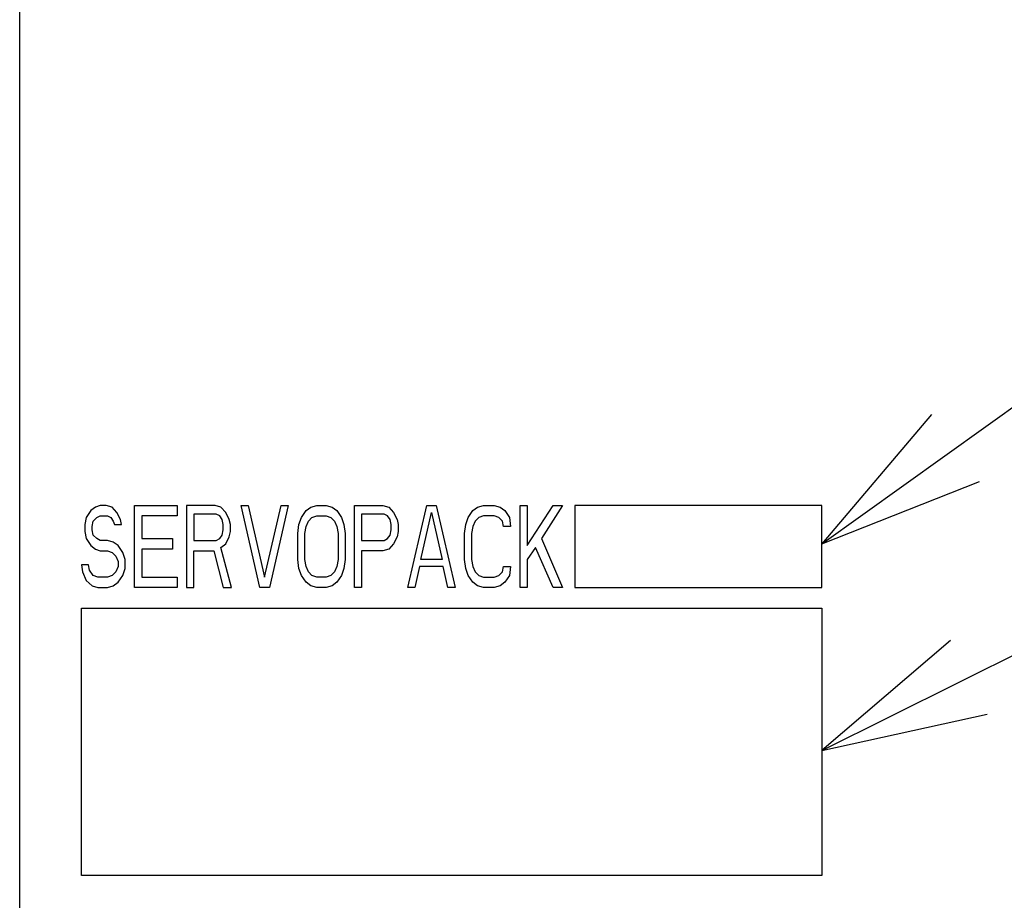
# Model space of a CAD drawing. Header units: millimetres. Extents: x 60 to 816, y 67 to 540.
# Tile 26 of 45: x 420 to 444, y 412 to 434. Entities that reach past the tile are written whole.
import ezdxf

# ---------------------------------------------------------------- set-up
doc = ezdxf.new("R2010")
doc.units = ezdxf.units.MM
doc.header["$LTSCALE"] = 0.327195
for name, color, linetype in [('ALL_CURVE', 7, 'Continuous'), ('ALL_FEATURES', 7, 'Continuous'), ('ALL_NOTE', 7, 'Continuous')]:
    doc.layers.add(name, color=color, linetype=linetype)

msp = doc.modelspace()

# ---------------------------------------------------------------- linework, layer by layer
at = {"layer": 'ALL_CURVE', "color": 4, "linetype": 'Continuous', "lineweight": 25}
for p, q in [((421.73, 421.872), (421.615, 421.702)), ((421.845, 421.957), (421.73, 421.872)), ((421.96, 422), (421.845, 421.957)), ((422.104, 422), (421.96, 422)), ((422.248, 421.957), (422.104, 422)), ((422.363, 421.83), (422.248, 421.957)), ((422.449, 421.66), (422.363, 421.83)), ((422.794, 420), (422.794, 422)), ((422.794, 422), (423.829, 422)), ((423.829, 422), (423.829, 421.745)), ((424.059, 422), (424.059, 420)), ((424.749, 422), (424.059, 422)), ((424.892, 421.957), (424.749, 422)), ((425.008, 421.83), (424.892, 421.957)), ((425.094, 421.66), (425.008, 421.83)), ((425.841, 420), (425.381, 422)), ((425.381, 422), (425.554, 422)), ((425.554, 422), (425.956, 420.255)), ((425.956, 420.255), (426.359, 422)), ((426.531, 422), (426.071, 420)), ((426.359, 422), (426.531, 422)), ((426.848, 421.702), (426.962, 421.872)), ((426.962, 421.872), (427.077, 421.957)), ((427.077, 421.957), (427.221, 422)), ((427.221, 422), (427.451, 422)), ((427.451, 422), (427.595, 421.957)), ((427.595, 421.957), (427.71, 421.872)), ((427.71, 421.872), (427.825, 421.702)), ((428.141, 420), (428.141, 422)), ((428.141, 422), (428.831, 422)), ((428.831, 422), (428.975, 421.957)), ((428.975, 421.957), (429.09, 421.83)), ((429.09, 421.83), (429.176, 421.66)), ((429.435, 420), (429.895, 422)), ((429.751, 420.681), (430.01, 421.83)), ((429.895, 422), (430.125, 422)), ((430.01, 421.83), (430.269, 420.681)), ((430.125, 422), (430.585, 420)), ((430.901, 421.702), (431.016, 421.872)), ((431.016, 421.872), (431.131, 421.957)), ((431.131, 421.957), (431.275, 422)), ((431.275, 422), (431.534, 422)), ((431.534, 422), (431.678, 421.957)), ((431.678, 421.957), (431.793, 421.872)), ((431.793, 421.872), (431.907, 421.702)), ((432.166, 420), (432.166, 422)), ((432.166, 422), (432.339, 422)), ((432.339, 421.021), (432.971, 422)), ((432.339, 422), (432.339, 421.021)), ((433.201, 422), (432.684, 421.191)), ((432.971, 422), (433.201, 422)), ((433.5, 422), (433.5, 420)), ((439.5, 422), (433.5, 422)), ((439.5, 420), (439.5, 422)), ((421.615, 421.702), (421.586, 421.532)), ((421.759, 421.489), (421.787, 421.617)), ((421.787, 421.617), (421.874, 421.702)), ((421.874, 421.702), (421.96, 421.745)), ((421.96, 421.745), (422.133, 421.745)), ((422.133, 421.745), (422.219, 421.702)), ((422.219, 421.702), (422.276, 421.617)), ((422.276, 421.617), (422.305, 421.532)), ((422.477, 421.532), (422.449, 421.66)), ((422.966, 421.745), (422.966, 421.191)), ((423.829, 421.745), (422.966, 421.745)), ((424.231, 421.787), (424.231, 421.149)), ((424.777, 421.787), (424.231, 421.787)), ((424.864, 421.745), (424.777, 421.787)), ((424.921, 421.66), (424.864, 421.745)), ((424.95, 421.532), (424.921, 421.66)), ((425.123, 421.532), (425.094, 421.66)), ((426.79, 421.532), (426.848, 421.702)), ((426.962, 421.489), (427.02, 421.617)), ((427.02, 421.617), (427.106, 421.702)), ((427.106, 421.702), (427.221, 421.745)), ((427.221, 421.745), (427.451, 421.745)), ((427.451, 421.745), (427.566, 421.702)), ((427.566, 421.702), (427.653, 421.617)), ((427.653, 421.617), (427.71, 421.489)), ((427.825, 421.702), (427.882, 421.532)), ((428.314, 421.787), (428.314, 421.149)), ((428.86, 421.787), (428.314, 421.787)), ((428.946, 421.745), (428.86, 421.787)), ((429.004, 421.66), (428.946, 421.745)), ((429.033, 421.532), (429.004, 421.66)), ((429.176, 421.66), (429.205, 421.532)), ((430.844, 421.532), (430.901, 421.702)), ((431.074, 421.617), (431.016, 421.489)), ((431.16, 421.702), (431.074, 421.617)), ((431.275, 421.745), (431.16, 421.702)), ((431.534, 421.745), (431.275, 421.745)), ((431.649, 421.702), (431.534, 421.745)), ((431.735, 421.617), (431.649, 421.702)), ((431.764, 421.489), (431.735, 421.617)), ((431.907, 421.702), (431.936, 421.489)), ((421.586, 421.532), (421.586, 421.362)), ((421.586, 421.362), (421.615, 421.191)), ((421.759, 421.404), (421.759, 421.489)), ((421.787, 421.277), (421.759, 421.404)), ((422.305, 421.532), (422.477, 421.532)), ((424.921, 421.277), (424.95, 421.404)), ((424.95, 421.404), (424.95, 421.532)), ((425.094, 421.234), (425.123, 421.362)), ((425.123, 421.362), (425.123, 421.532)), ((426.761, 421.319), (426.79, 421.532)), ((426.934, 421.319), (426.962, 421.489)), ((427.71, 421.489), (427.739, 421.319)), ((427.882, 421.532), (427.911, 421.319)), ((429.004, 421.277), (429.033, 421.404)), ((429.033, 421.404), (429.033, 421.532)), ((429.205, 421.362), (429.176, 421.234)), ((429.205, 421.532), (429.205, 421.362)), ((430.815, 421.319), (430.844, 421.532)), ((431.016, 421.489), (430.988, 421.319)), ((431.936, 421.489), (431.764, 421.489)), ((421.615, 421.191), (421.73, 421.021)), ((421.874, 421.191), (421.787, 421.277)), ((421.96, 421.149), (421.874, 421.191)), ((422.133, 421.149), (421.96, 421.149)), ((422.276, 421.106), (422.133, 421.149)), ((422.391, 421.021), (422.276, 421.106)), ((422.966, 421.191), (423.714, 421.191)), ((423.714, 421.191), (423.714, 420.936)), ((424.231, 421.149), (424.777, 421.149)), ((424.777, 421.149), (424.864, 421.191)), ((424.864, 421.191), (424.921, 421.277)), ((425.008, 421.064), (425.094, 421.234)), ((426.761, 420.681), (426.761, 421.319)), ((426.934, 420.681), (426.934, 421.319)), ((427.739, 421.319), (427.739, 420.681)), ((427.911, 421.319), (427.911, 420.681)), ((428.314, 421.149), (428.86, 421.149)), ((428.86, 421.149), (428.946, 421.191)), ((428.946, 421.191), (429.004, 421.277)), ((429.176, 421.234), (429.09, 421.064)), ((430.815, 420.681), (430.815, 421.319)), ((430.988, 421.319), (430.988, 420.681)), ((432.684, 421.191), (433.201, 420)), ((421.73, 421.021), (421.845, 420.936)), ((421.845, 420.936), (421.96, 420.894)), ((421.96, 420.894), (422.133, 420.894)), ((422.133, 420.894), (422.248, 420.851)), ((422.248, 420.851), (422.334, 420.766)), ((422.506, 420.851), (422.391, 421.021)), ((422.564, 420.681), (422.506, 420.851)), ((422.966, 420.936), (422.966, 420.255)), ((423.714, 420.936), (422.966, 420.936)), ((424.231, 420), (424.231, 420.894)), ((424.231, 420.894), (424.72, 420.894)), ((424.72, 420.894), (424.95, 420)), ((424.892, 420.979), (425.008, 421.064)), ((425.151, 420), (424.892, 420.979)), ((428.314, 420.894), (428.314, 420)), ((428.831, 420.894), (428.314, 420.894)), ((428.975, 420.936), (428.831, 420.894)), ((429.09, 421.064), (428.975, 420.936)), ((432.54, 420.979), (432.339, 420.681)), ((432.971, 420), (432.54, 420.979)), ((422.334, 420.766), (422.391, 420.638)), ((422.391, 420.638), (422.391, 420.511)), ((422.564, 420.468), (422.564, 420.681)), ((426.79, 420.468), (426.761, 420.681)), ((426.962, 420.511), (426.934, 420.681)), ((427.739, 420.681), (427.71, 420.511)), ((427.911, 420.681), (427.882, 420.468)), ((430.269, 420.681), (429.751, 420.681)), ((430.844, 420.468), (430.815, 420.681)), ((430.988, 420.681), (431.016, 420.511)), ((432.339, 420.681), (432.339, 420)), ((421.5, 420.553), (421.529, 420.383)), ((421.673, 420.553), (421.5, 420.553)), ((421.529, 420.383), (421.615, 420.17)), ((421.701, 420.426), (421.673, 420.553)), ((421.787, 420.298), (421.701, 420.426)), ((422.334, 420.383), (422.248, 420.298)), ((422.391, 420.511), (422.334, 420.383)), ((422.506, 420.298), (422.564, 420.468)), ((426.848, 420.298), (426.79, 420.468)), ((427.02, 420.383), (426.962, 420.511)), ((427.106, 420.298), (427.02, 420.383)), ((427.653, 420.383), (427.566, 420.298)), ((427.71, 420.511), (427.653, 420.383)), ((427.882, 420.468), (427.825, 420.298)), ((429.723, 420.511), (429.608, 420)), ((430.298, 420.511), (429.723, 420.511)), ((430.413, 420), (430.298, 420.511)), ((430.901, 420.298), (430.844, 420.468)), ((431.016, 420.511), (431.074, 420.383)), ((431.074, 420.383), (431.16, 420.298)), ((431.649, 420.298), (431.735, 420.383)), ((431.735, 420.383), (431.764, 420.511)), ((431.764, 420.511), (431.936, 420.511)), ((431.936, 420.511), (431.907, 420.298)), ((421.615, 420.17), (421.759, 420.043)), ((421.902, 420.255), (421.787, 420.298)), ((422.133, 420.255), (421.902, 420.255)), ((422.248, 420.298), (422.133, 420.255)), ((422.276, 420.043), (422.391, 420.128)), ((422.391, 420.128), (422.506, 420.298)), ((422.966, 420.255), (423.829, 420.255)), ((423.829, 420.255), (423.829, 420)), ((426.962, 420.128), (426.848, 420.298)), ((427.077, 420.043), (426.962, 420.128)), ((427.221, 420.255), (427.106, 420.298)), ((427.451, 420.255), (427.221, 420.255)), ((427.566, 420.298), (427.451, 420.255)), ((427.71, 420.128), (427.595, 420.043)), ((427.825, 420.298), (427.71, 420.128)), ((431.016, 420.128), (430.901, 420.298)), ((431.131, 420.043), (431.016, 420.128)), ((431.16, 420.298), (431.275, 420.255)), ((431.275, 420.255), (431.534, 420.255)), ((431.534, 420.255), (431.649, 420.298)), ((431.793, 420.128), (431.678, 420.043)), ((431.907, 420.298), (431.793, 420.128)), ((421.759, 420.043), (421.902, 420)), ((421.902, 420), (422.133, 420)), ((422.133, 420), (422.276, 420.043)), ((423.829, 420), (422.794, 420)), ((424.059, 420), (424.231, 420)), ((424.95, 420), (425.151, 420)), ((426.071, 420), (425.841, 420)), ((427.221, 420), (427.077, 420.043)), ((427.451, 420), (427.221, 420)), ((427.595, 420.043), (427.451, 420)), ((428.314, 420), (428.141, 420)), ((429.608, 420), (429.435, 420)), ((430.585, 420), (430.413, 420)), ((431.275, 420), (431.131, 420.043)), ((431.534, 420), (431.275, 420)), ((431.678, 420.043), (431.534, 420)), ((432.339, 420), (432.166, 420)), ((433.201, 420), (432.971, 420)), ((433.5, 420), (439.5, 420)), ((421.5, 413), (421.5, 419.5)), ((421.5, 419.5), (439.5, 419.5)), ((439.5, 419.5), (439.5, 413)), ((439.5, 413), (421.5, 413))]:
    msp.add_line(p, q, dxfattribs=at)
at = {"layer": 'ALL_FEATURES', "color": 7, "linetype": 'Continuous', "lineweight": 25}
msp.add_line((420, 273.009), (420, 439), dxfattribs=at)
at = {"layer": 'ALL_NOTE', "color": 2, "linetype": 'Continuous', "lineweight": 25}
for p, q in [((439.5, 421.065), (474.5, 446.101)), ((439.5, 416.034), (474.5, 433.476))]:
    msp.add_line(p, q, dxfattribs=at)
for points in [[(442.172, 424.206), (439.5, 421.065), (443.335, 422.579)], [(442.634, 418.713), (439.5, 416.034), (443.526, 416.923)]]:
    msp.add_lwpolyline(points, dxfattribs=at)

doc.saveas('drawing.dxf')
